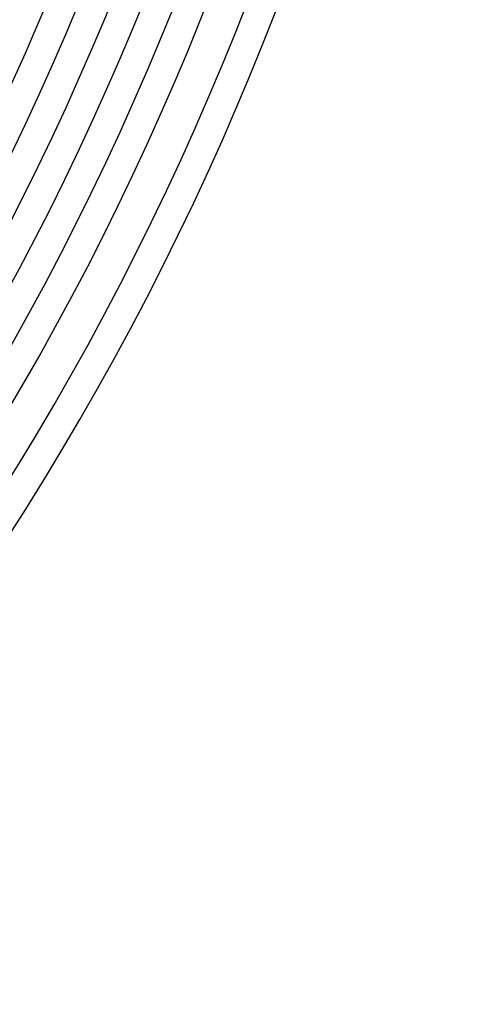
# Model space of a CAD drawing. Header units: millimetres. Extents: x -430 to 430, y -430 to 430.
# Tile 52 of 100: x 329 to 390, y -274 to -142. Entities that reach past the tile are written whole.
import ezdxf

# ---------------------------------------------------------------- set-up
doc = ezdxf.new("R2010")
doc.units = ezdxf.units.MM
doc.layers.add('THICK', color=7, linetype='Continuous')

msp = doc.modelspace()

# ---------------------------------------------------------------- linework, layer by layer
at = {"layer": 'THICK'}
for radius, start, end in [(377, 315.1929, 359.8071), (333, 315.3441, 359.6559), (337, 315.2884, 359.7116), (341, 315.336, 359.664), (345, 315.271, 359.729), (349, 315.3284, 359.6716), (353, 315.2529, 359.7471), (357, 315.321, 359.679), (361, 315.234, 359.766), (365, 315.3139, 359.6861), (369, 315.2141, 359.7859), (373, 315.3072, 359.6928), (381, 315.3008, 359.6993), (386, 315.2738, 359.7262), (390, 315.2938, 359.7062)]:
    msp.add_arc((0, 0), radius, start, end, dxfattribs=at)

doc.saveas('drawing.dxf')
